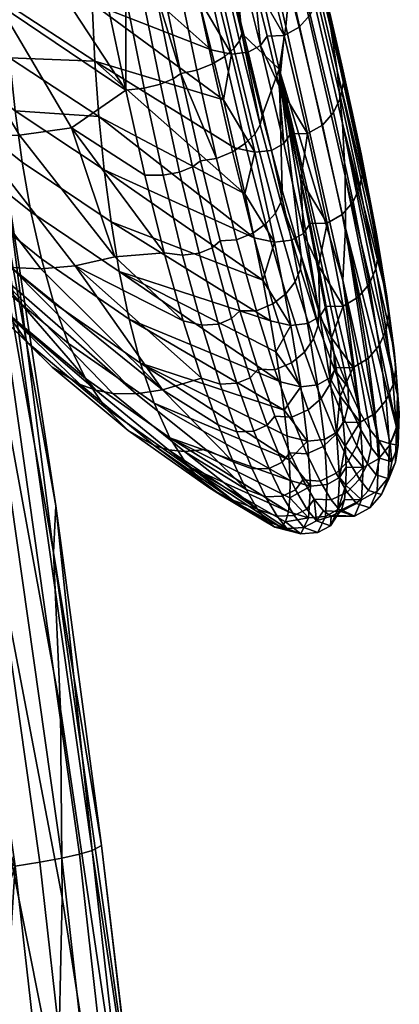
# Model space of a CAD drawing. Header units: millimetres. Extents: x -341 to 341, y -301 to 443.
# Tile 214 of 256: x 312 to 334, y 107 to 164. Entities that reach past the tile are written whole.
import ezdxf

# ---------------------------------------------------------------- set-up
doc = ezdxf.new("R2010")
doc.units = ezdxf.units.MM
for name, color, linetype in [('RIM operadlo zada', 7, 'Continuous'), ('RIM operadlo zada3', 7, 'Continuous'), ('RIM operadlo3', 7, 'Continuous')]:
    doc.layers.add(name, color=color, linetype=linetype)

msp = doc.modelspace()

# ---------------------------------------------------------------- meshes
at = {"layer": 'RIM operadlo zada'}
mesh = msp.add_polyface(dxfattribs=at)
corners = [(265.018, 130.778, 307.729), (261.964, 113.697, 274.496), (257.541, 119.918, 272.654), (260.598, 137.16, 306.09), (263.363, 153.819, 339.873), (255.85, 143.323, 304.511), (258.618, 160.135, 338.493), (267.773, 147.282, 341.305), (271.866, 140.556, 342.782), (269.126, 124.206, 309.419), (279.186, 126.648, 345.848), (276.486, 110.606, 312.925), (270.235, 163.194, 375.193), (265.841, 169.877, 373.971), (274.309, 156.321, 376.453), (281.575, 142.123, 379.071), (287.837, 127.476, 381.788), (285.508, 112.29, 349.027), (283.66, 157.013, 412.563), (276.455, 171.486, 410.4), (289.853, 142.096, 414.81), (295.219, 126.87, 417.119), (293.275, 112.516, 384.577), (291.559, 156.146, 448.086), (285.444, 171.317, 446.317), (296.843, 140.672, 449.907), (301.459, 124.985, 451.766), (299.918, 111.427, 419.473), (298.152, 153.923, 482.939), (292.956, 169.627, 481.614), (302.68, 138.011, 484.294), (303.573, 150.498, 517.046), (299.144, 166.617, 516.202), (307.468, 134.236, 517.907), (306.668, 121.949, 485.674), (307.928, 145.996, 550.34), (304.136, 162.44, 550.004), (314.18, 123.756, 582.581), (314.285, 112.831, 551.042), (308.037, 157.227, 582.96), (313.771, 132.858, 610.144), (307.83, 166.561, 611.478), (316.558, 115.838, 635.86), (313.904, 135.554, 637.272), (310.888, 155.252, 638.671), (309.695, 154.715, 643.141), (315.287, 115.342, 640.243), (316.02, 115.544, 638.809), (310.41, 154.945, 641.672), (308.672, 154.447, 644.453), (314.257, 115.114, 641.521), (307.395, 154.157, 645.516), (312.984, 114.873, 642.556), (305.956, 153.865, 646.269), (311.557, 114.636, 643.29), (305.656, 136.075, 645.495), (306.965, 126.76, 644.784), (304.266, 145.378, 646.206), (302.782, 154.665, 646.915), (303.501, 138.508, 645.231), (306.494, 116.766, 643.572), (306.979, 116.951, 643.836), (303.98, 138.722, 645.497), (300.127, 159.708, 646.85), (300.597, 159.948, 647.118), (303.569, 135.152, 644.625), (304.865, 125.891, 643.918), (302.193, 144.402, 645.331), (300.727, 153.638, 646.036), (299.156, 162.856, 646.74)]
mesh.append_faces([[corners[k] for k in face] for face in [(0, 1, 2, 3), (4, 3, 5, 6), (7, 0, 3, 4), (8, 9, 0, 7), (10, 11, 9, 8), (12, 7, 4, 13), (14, 8, 7, 12), (15, 10, 8, 14), (16, 17, 10, 15), (18, 15, 14, 19), (20, 16, 15, 18), (21, 22, 16, 20), (23, 20, 18, 24), (25, 21, 20, 23), (26, 27, 21, 25), (28, 25, 23, 29), (30, 26, 25, 28), (31, 30, 28, 32), (33, 34, 30, 31), (35, 33, 31, 36), (37, 38, 35, 39), (40, 37, 39, 41), (42, 40, 43, 43), (43, 40, 44, 44), (44, 40, 41, 41), (45, 46, 47, 48), (49, 50, 46, 45), (51, 52, 50, 49), (53, 54, 52, 51), (48, 43, 44, 44), (47, 42, 43, 43), (48, 47, 43, 43), (54, 53, 55, 56), (53, 57, 55, 55), (53, 58, 57, 57), (59, 60, 61, 62), (63, 59, 62, 64), (62, 56, 55, 55), (55, 57, 62, 62), (61, 56, 62, 62), (60, 59, 65, 66), (65, 59, 67, 67), (64, 62, 57, 58), (68, 67, 63, 63), (63, 67, 59, 59), (63, 69, 68, 68)]])
mesh = msp.add_polyface(dxfattribs=at)
corners = [(295.854, 82.716, 355.608), (293.318, 67.579, 324.073), (288.417, 82.177, 320.283), (291.012, 97.614, 352.289), (298.051, 97.337, 387.418), (293.275, 112.516, 384.577), (302.285, 81.997, 390.299), (300.156, 67.656, 358.972), (299.918, 111.427, 419.473), (295.219, 126.87, 417.119), (304.077, 95.828, 421.862), (305.537, 109.145, 453.654), (301.459, 124.985, 451.766), (312.447, 77.149, 457.497), (311.149, 64.306, 426.716), (306.668, 121.949, 485.674), (302.68, 138.011, 484.294), (313.406, 89.522, 488.487), (314.021, 101.417, 519.673), (307.468, 134.236, 517.907), (319.379, 68.342, 521.484), (318.939, 56.824, 491.356), (314.285, 112.831, 551.042), (307.928, 145.996, 550.34), (319.455, 79.424, 551.775), (319.148, 90.063, 582.219), (314.18, 123.756, 582.581), (318.548, 98.954, 608.816), (313.771, 132.858, 610.144), (316.558, 115.838, 635.86), (321.062, 76.273, 633.004), (318.93, 96.06, 634.436), (322.515, 64.928, 607.496), (315.287, 115.342, 640.243), (319.73, 75.808, 637.314), (320.475, 75.992, 635.909), (316.02, 115.544, 638.809), (314.257, 115.114, 641.521), (318.697, 75.607, 638.564), (312.984, 114.873, 642.556), (317.43, 75.4, 639.575), (311.557, 114.636, 643.29), (316.014, 75.2, 640.293), (311.555, 89.426, 641.934), (312.562, 80.076, 641.22), (310.495, 98.771, 642.648), (308.203, 117.438, 644.073), (309.379, 108.108, 643.36), (306.965, 126.76, 644.784), (309.027, 95.938, 641.982), (311.338, 74.598, 640.352), (311.834, 74.727, 640.612), (309.52, 96.095, 642.243), (306.494, 116.766, 643.572), (306.979, 116.951, 643.836), (307.258, 107.344, 642.502), (308.363, 98.06, 641.794), (309.412, 88.769, 641.084), (310.412, 79.472, 640.375), (306.092, 116.621, 643.21), (304.865, 125.891, 643.918)]
mesh.append_faces([[corners[k] for k in face] for face in [(0, 1, 2, 3), (4, 0, 3, 5), (6, 7, 0, 4), (8, 4, 5, 9), (10, 6, 4, 8), (11, 10, 8, 12), (13, 14, 10, 11), (15, 11, 12, 16), (17, 13, 11, 15), (18, 17, 15, 19), (20, 21, 17, 18), (22, 18, 19, 23), (24, 20, 18, 22), (25, 24, 22, 26), (27, 25, 26, 28), (27, 28, 29, 29), (30, 27, 31, 31), (27, 29, 31, 31), (30, 32, 27, 27), (33, 34, 35, 36), (37, 38, 34, 33), (39, 40, 38, 37), (41, 42, 40, 39), (35, 30, 31, 31), (36, 31, 29, 29), (35, 31, 36, 36), (43, 44, 42, 42), (42, 45, 43, 43), (45, 42, 41, 41), (46, 47, 41, 41), (45, 41, 47, 47), (41, 48, 46, 46), (49, 50, 51, 52), (53, 49, 52, 54), (52, 43, 45, 45), (54, 47, 46, 46), (52, 45, 47, 47), (51, 44, 43, 43), (54, 52, 47, 47), (51, 43, 52, 52), (48, 54, 46, 46), (49, 53, 55, 56), (50, 49, 57, 58), (49, 56, 57, 57), (53, 59, 55, 55), (60, 59, 53, 53)]])
at = {"layer": 'RIM operadlo zada3'}
mesh = msp.add_polyface(dxfattribs=at)
corners = [(327.501, 170.931, 1075.724), (327.29, 173.508, 1061.23), (324.3, 186.245, 1060.231), (324.406, 184.154, 1075.044), (327.569, 168.387, 1090.213), (324.375, 182.108, 1089.852), (327.49, 165.873, 1104.697), (324.203, 180.101, 1104.655), (327.26, 163.384, 1119.174), (323.885, 178.127, 1119.452), (326.868, 160.912, 1133.645), (323.413, 176.179, 1134.244), (329.164, 167.022, 1033.861), (329.198, 166.738, 1021.753), (325.804, 181.457, 1017.713), (326.443, 178.772, 1032.226), (329.772, 163.909, 1048.047), (326.937, 176.122, 1046.731), (330.234, 160.819, 1062.227), (327.664, 172.924, 1010.283), (325.016, 184.173, 1003.194), (325.931, 179.729, 999.306), (323.525, 167.938, 1156.751), (324.699, 162.972, 1155.56), (321.215, 178.08, 1157.954), (320.058, 183.172, 1158.386), (319.592, 177.111, 1161.448), (318.434, 182.358, 1161.91), (317.593, 182.1, 1162.278), (318.749, 176.817, 1161.802), (320.254, 177.394, 1160.789), (319.093, 182.603, 1161.24), (320.749, 177.657, 1159.943), (319.587, 182.826, 1160.385), (321.067, 177.884, 1159.004), (319.905, 183.014, 1159.44), (321.859, 166.484, 1160.042), (320.986, 166.13, 1160.327), (322.552, 166.866, 1159.447), (323.069, 167.25, 1158.659), (323.393, 167.605, 1157.766), (326.47, 169.617, 1008.549), (328.037, 163.342, 1020.178), (327.158, 162.856, 1020.04), (325.591, 169.138, 1008.401), (327.116, 170.319, 1008.86), (328.679, 164.061, 1020.463), (327.539, 171.145, 1009.275), (329.095, 164.908, 1020.841), (327.724, 172.008, 1009.746), (329.271, 165.795, 1021.267), (324.696, 176.567, 997.34), (323.815, 176.107, 997.165), (325.347, 177.241, 997.696), (325.778, 178.03, 998.167), (325.975, 178.855, 998.7), (322.847, 183.824, 987.311), (321.968, 183.38, 987.109), (317.838, 176.576, 1161.629), (316.679, 181.878, 1162.12), (318.966, 171.245, 1161.039), (320.069, 165.903, 1160.095), (325.422, 165.887, 1014.291), (324.614, 169.104, 1008.523), (323.752, 172.494, 1002.851), (322.84, 176.071, 997.293), (321.938, 179.61, 992.199)]
mesh.append_faces([[corners[k] for k in face] for face in [(0, 1, 2, 3), (4, 0, 3, 5), (6, 4, 5, 7), (8, 6, 7, 9), (10, 8, 9, 11), (12, 13, 14, 15), (16, 12, 15, 17), (18, 16, 17, 1), (13, 19, 14, 14), (20, 14, 19, 19), (19, 21, 20, 20), (22, 23, 11, 11), (22, 11, 24, 24), (25, 24, 11, 11), (26, 27, 28, 29), (30, 31, 27, 26), (32, 33, 31, 30), (34, 35, 33, 32), (36, 26, 29, 37), (38, 30, 26, 36), (39, 32, 30, 38), (40, 34, 32, 39), (41, 42, 43, 44), (45, 46, 42, 41), (47, 48, 46, 45), (49, 50, 48, 47), (51, 41, 44, 52), (53, 45, 41, 51), (54, 47, 45, 53), (55, 49, 47, 54), (56, 51, 52, 57), (58, 29, 28, 59), (37, 60, 61, 61), (29, 58, 60, 60), (37, 29, 60, 60), (24, 34, 40, 22), (44, 62, 63, 63), (52, 64, 65, 65), (44, 63, 64, 64), (52, 65, 66, 66), (64, 52, 44, 44), (57, 52, 66, 66), (49, 55, 21, 19), (50, 49, 19, 13)]])
mesh = msp.add_polyface(dxfattribs=at)
corners = [(330.548, 157.752, 1076.402), (330.234, 160.819, 1062.227), (327.29, 173.508, 1061.23), (327.501, 170.931, 1075.724), (330.713, 154.706, 1090.573), (327.569, 168.387, 1090.213), (330.725, 151.678, 1104.738), (327.49, 165.873, 1104.697), (330.58, 148.664, 1118.896), (327.26, 163.384, 1119.174), (326.868, 160.912, 1133.645), (330.518, 161.132, 1033.543), (329.198, 166.738, 1021.753), (329.164, 167.022, 1033.861), (332.548, 151.244, 1057.762), (329.772, 163.909, 1048.047), (331.1, 158.512, 1039.532), (331.632, 155.996, 1045.569), (325.88, 158.216, 1153.727), (324.699, 162.972, 1155.56), (327.042, 153.861, 1151.072), (328.149, 150.064, 1147.636), (323.413, 176.179, 1134.244), (322.997, 161.21, 1158.654), (321.859, 166.484, 1160.042), (320.986, 166.13, 1160.327), (322.098, 160.837, 1158.886), (323.715, 161.646, 1158.115), (322.552, 166.866, 1159.447), (324.251, 162.104, 1157.38), (323.069, 167.25, 1158.659), (324.579, 162.543, 1156.534), (323.393, 167.605, 1157.766), (324.163, 156.1, 1156.551), (323.239, 155.719, 1156.73), (324.905, 156.59, 1156.078), (325.453, 157.131, 1155.414), (325.78, 157.67, 1154.636), (330.434, 159.26, 1032.719), (331.564, 154.09, 1044.825), (331.161, 153.21, 1044.514), (330.025, 158.395, 1032.377), (330.601, 160.167, 1033.105), (331.724, 155.013, 1045.174), (328.037, 163.342, 1020.178), (329.388, 157.662, 1032.118), (328.511, 157.167, 1031.99), (327.158, 162.856, 1020.04), (328.679, 164.061, 1020.463), (329.095, 164.908, 1020.841), (329.271, 165.795, 1021.267), (320.069, 165.903, 1160.095), (321.173, 160.648, 1158.619), (322.302, 155.592, 1156.444), (323.525, 167.938, 1156.751), (328.125, 154.486, 1038.141), (327.529, 157.142, 1032.083), (326.88, 159.917, 1026.08), (326.178, 162.828, 1020.146), (325.422, 165.887, 1014.291), (325.591, 169.138, 1008.401)]
mesh.append_faces([[corners[k] for k in face] for face in [(0, 1, 2, 3), (4, 0, 3, 5), (6, 4, 5, 7), (8, 6, 7, 9), (10, 8, 9, 9), (11, 12, 13, 13), (14, 15, 1, 1), (15, 16, 13, 13), (13, 16, 11, 11), (15, 14, 17, 17), (17, 16, 15, 15), (18, 10, 19, 19), (10, 18, 20, 20), (20, 21, 10, 10), (22, 19, 10, 10), (23, 24, 25, 26), (27, 28, 24, 23), (29, 30, 28, 27), (31, 32, 30, 29), (33, 23, 26, 34), (35, 27, 23, 33), (36, 29, 27, 35), (37, 31, 29, 36), (38, 39, 40, 41), (42, 43, 39, 38), (44, 45, 46, 47), (48, 41, 45, 44), (49, 38, 41, 48), (50, 42, 38, 49), (25, 51, 52, 26), (52, 34, 26, 26), (53, 34, 52, 52), (31, 19, 54, 32), (19, 31, 37, 37), (18, 19, 37, 37), (46, 55, 56, 56), (47, 57, 58, 58), (46, 56, 57, 57), (47, 58, 59, 59), (46, 57, 47, 47), (60, 47, 59, 59), (43, 42, 11, 16), (16, 17, 43, 43), (12, 11, 50, 50), (42, 50, 11, 11)]])
mesh = msp.add_polyface(dxfattribs=at)
corners = [(333.13, 147.726, 1067.579), (332.548, 151.244, 1057.762), (330.234, 160.819, 1062.227), (330.713, 154.706, 1090.573), (330.725, 151.678, 1104.738), (333.692, 140.126, 1097.922), (333.747, 141.987, 1087.641), (330.548, 157.752, 1076.402), (332.632, 139.372, 1119.03), (330.58, 148.664, 1118.896), (333.545, 144.581, 1077.532), (329.164, 146.915, 1143.585), (330.072, 144.391, 1139.098), (326.868, 160.912, 1133.645), (330.871, 142.435, 1134.299), (328.149, 150.064, 1147.636), (331.561, 140.991, 1129.311), (325.347, 151.388, 1153.58), (324.163, 156.1, 1156.551), (323.239, 155.719, 1156.73), (324.404, 151.005, 1153.719), (326.102, 151.93, 1153.172), (324.905, 156.59, 1156.078), (326.653, 152.552, 1152.586), (325.453, 157.131, 1155.414), (326.969, 153.192, 1151.892), (325.78, 157.67, 1154.636), (326.503, 147.275, 1149.81), (325.55, 146.886, 1149.923), (327.26, 147.862, 1149.462), (327.805, 148.557, 1148.956), (328.105, 149.287, 1148.352), (328.868, 145.243, 1144.702), (328.337, 144.485, 1145.128), (329.148, 146.049, 1144.192), (332.491, 149.31, 1057.093), (333.078, 145.769, 1066.982), (332.679, 144.867, 1066.733), (332.092, 148.418, 1056.814), (332.646, 150.247, 1057.407), (333.231, 146.716, 1067.263), (330.528, 152.465, 1044.279), (331.462, 147.662, 1056.602), (330.588, 147.153, 1056.497), (329.654, 151.962, 1044.162), (331.161, 153.21, 1044.514), (331.564, 154.09, 1044.825), (331.724, 155.013, 1045.174), (329.388, 157.662, 1032.118), (328.511, 157.167, 1031.99), (330.025, 158.395, 1032.377), (324.582, 146.884, 1149.674), (323.451, 150.947, 1153.44), (322.302, 155.592, 1156.444), (327.042, 153.861, 1151.072), (325.88, 158.216, 1153.727), (329.915, 145.315, 1061.526), (329.604, 147.129, 1056.575), (329.163, 149.487, 1050.393), (328.67, 151.937, 1044.246), (328.125, 154.486, 1038.141), (331.632, 155.996, 1045.569)]
mesh.append_faces([[corners[k] for k in face] for face in [(0, 1, 2, 2), (3, 4, 5, 5), (6, 7, 3, 3), (8, 4, 9, 9), (10, 7, 6, 6), (0, 7, 10, 10), (11, 12, 13, 13), (14, 13, 12, 12), (15, 11, 13, 13), (9, 13, 16, 16), (2, 7, 0, 0), (17, 18, 19, 20), (21, 22, 18, 17), (23, 24, 22, 21), (25, 26, 24, 23), (27, 17, 20, 28), (29, 21, 17, 27), (30, 23, 21, 29), (31, 25, 23, 30), (32, 30, 29, 33), (34, 31, 30, 32), (35, 36, 37, 38), (39, 40, 36, 35), (41, 42, 43, 44), (45, 38, 42, 41), (46, 35, 38, 45), (47, 39, 35, 46), (48, 41, 44, 49), (50, 45, 41, 48), (51, 28, 20, 52), (52, 20, 19, 53), (25, 54, 55, 26), (15, 31, 34, 34), (15, 25, 31, 31), (25, 15, 54, 54), (34, 11, 15, 15), (43, 56, 57, 57), (44, 58, 59, 59), (43, 57, 58, 58), (44, 59, 60, 60), (44, 43, 58, 58), (60, 49, 44, 44), (39, 47, 61, 1), (40, 39, 1, 1), (1, 0, 40, 40)]])
mesh = msp.add_polyface(dxfattribs=at)
corners = [(332.632, 139.372, 1119.03), (333.327, 139.166, 1108.584), (330.725, 151.678, 1104.738), (331.561, 140.991, 1129.311), (332.145, 139.988, 1124.208), (330.58, 148.664, 1118.896), (333.692, 140.126, 1097.922), (333.747, 141.987, 1087.641), (330.713, 154.706, 1090.573), (326.868, 160.912, 1133.645), (330.871, 142.435, 1134.299), (327.586, 143.856, 1145.421), (326.503, 147.275, 1149.81), (325.55, 146.886, 1149.923), (326.629, 143.457, 1145.516), (328.337, 144.485, 1145.128), (327.26, 147.862, 1149.462), (328.565, 141.122, 1140.606), (327.612, 140.707, 1140.685), (329.306, 141.787, 1140.366), (329.821, 142.595, 1140.017), (328.868, 145.243, 1144.702), (330.081, 143.458, 1139.598), (329.148, 146.049, 1144.192), (329.436, 139.007, 1135.492), (328.489, 138.576, 1135.552), (330.163, 139.702, 1135.303), (330.66, 140.549, 1135.027), (330.901, 141.455, 1134.696), (331.608, 139.977, 1129.611), (331.384, 139.04, 1129.859), (333.092, 141.688, 1076.819), (333.284, 139.065, 1087.086), (332.641, 138.296, 1086.952), (332.456, 140.922, 1076.655), (333.493, 142.598, 1077.031), (333.691, 139.982, 1087.254), (333.648, 143.557, 1077.267), (333.85, 140.95, 1087.438), (332.048, 144.105, 1066.542), (331.576, 140.412, 1076.572), (331.173, 143.594, 1066.448), (332.679, 144.867, 1066.733), (333.078, 145.769, 1066.982), (333.231, 146.716, 1067.263), (331.462, 147.662, 1056.602), (330.588, 147.153, 1056.497), (332.092, 148.418, 1056.814), (326.625, 140.763, 1140.517), (325.65, 143.492, 1145.308), (324.582, 146.884, 1149.674), (330.072, 144.391, 1139.098), (329.164, 146.915, 1143.585), (332.207, 138.952, 1124.418), (333.791, 139.078, 1097.793), (330.706, 139.017, 1081.745), (330.587, 140.402, 1076.627), (330.412, 141.929, 1071.551), (330.186, 143.575, 1066.518), (329.915, 145.315, 1061.526), (333.545, 144.581, 1077.532), (333.13, 147.726, 1067.579)]
mesh.append_faces([[corners[k] for k in face] for face in [(0, 1, 2, 2), (3, 4, 5, 5), (0, 5, 4, 4), (6, 2, 1, 1), (7, 8, 6, 6), (9, 10, 3, 3), (11, 12, 13, 14), (15, 16, 12, 11), (17, 11, 14, 18), (19, 15, 11, 17), (20, 21, 15, 19), (22, 23, 21, 20), (24, 17, 18, 25), (26, 19, 17, 24), (27, 20, 19, 26), (28, 22, 20, 27), (29, 28, 27, 30), (31, 32, 33, 34), (35, 36, 32, 31), (37, 38, 36, 35), (39, 34, 40, 41), (42, 31, 34, 39), (43, 35, 31, 42), (44, 37, 35, 43), (45, 39, 41, 46), (47, 42, 39, 45), (48, 18, 14, 49), (49, 14, 13, 50), (10, 22, 28, 28), (22, 51, 52, 23), (29, 3, 10, 28), (53, 4, 3, 29), (51, 22, 10, 10), (54, 7, 6, 6), (38, 7, 54, 54), (40, 55, 56, 56), (41, 57, 58, 58), (40, 56, 57, 57), (41, 58, 59, 59), (41, 40, 57, 57), (41, 59, 46, 46), (37, 7, 38, 38), (37, 60, 7, 7), (44, 60, 37, 37), (44, 61, 60, 60)]])
mesh = msp.add_polyface(dxfattribs=at)
corners = [(330.19, 137.446, 1130.201), (329.436, 139.007, 1135.492), (328.489, 138.576, 1135.552), (329.251, 136.998, 1130.241), (330.903, 138.165, 1130.063), (330.163, 139.702, 1135.303), (331.384, 139.04, 1129.859), (330.66, 140.549, 1135.027), (330.831, 136.361, 1124.813), (329.901, 135.9, 1124.83), (331.532, 137.099, 1124.726), (331.998, 137.995, 1124.589), (332.207, 138.952, 1124.418), (331.608, 139.977, 1129.611), (331.369, 135.693, 1119.359), (330.447, 135.22, 1119.35), (332.057, 136.444, 1119.322), (332.51, 137.353, 1119.251), (332.706, 138.323, 1119.155), (332.145, 135.448, 1108.393), (331.24, 134.959, 1108.329), (332.812, 136.211, 1108.454), (333.242, 137.132, 1108.509), (333.418, 138.111, 1108.552), (332.557, 136.413, 1097.443), (331.662, 135.915, 1097.37), (333.209, 137.181, 1097.547), (333.626, 138.102, 1097.668), (333.791, 139.078, 1097.793), (332.641, 138.296, 1086.952), (331.754, 137.791, 1086.877), (333.284, 139.065, 1087.086), (333.691, 139.982, 1087.254), (333.85, 140.95, 1087.438), (332.456, 140.922, 1076.655), (331.576, 140.412, 1076.572), (328.257, 137.058, 1130.137), (327.496, 138.637, 1135.42), (328.906, 135.955, 1124.747), (327.612, 140.707, 1140.685), (326.625, 140.763, 1140.517), (329.897, 134.961, 1113.78), (330.246, 134.994, 1108.277), (329.452, 135.269, 1119.282), (330.501, 135.327, 1102.8), (330.752, 136.759, 1092.113), (330.669, 135.933, 1097.363), (330.763, 137.795, 1086.907), (330.706, 139.017, 1081.745), (332.632, 139.372, 1119.03), (332.145, 139.988, 1124.208), (333.327, 139.166, 1108.584), (333.692, 140.126, 1097.922)]
mesh.append_faces([[corners[k] for k in face] for face in [(0, 1, 2, 3), (4, 5, 1, 0), (6, 7, 5, 4), (8, 0, 3, 9), (10, 4, 0, 8), (11, 6, 4, 10), (12, 13, 6, 11), (14, 8, 9, 15), (16, 10, 8, 14), (17, 11, 10, 16), (18, 12, 11, 17), (19, 14, 15, 20), (21, 16, 14, 19), (22, 17, 16, 21), (23, 18, 17, 22), (24, 19, 20, 25), (26, 21, 19, 24), (27, 22, 21, 26), (28, 23, 22, 27), (29, 24, 25, 30), (31, 26, 24, 29), (32, 27, 26, 31), (33, 28, 27, 32), (34, 29, 30, 35), (36, 3, 2, 37), (38, 9, 3, 36), (37, 2, 39, 40), (41, 42, 20, 20), (15, 43, 41, 41), (44, 20, 42, 42), (45, 25, 46, 46), (46, 25, 44, 44), (47, 30, 45, 45), (43, 15, 9, 38), (44, 25, 20, 20), (45, 30, 25, 25), (20, 15, 41, 41), (30, 47, 48, 48), (18, 49, 50, 12), (18, 23, 49, 49), (23, 28, 51, 51), (23, 51, 49, 49), (28, 52, 51, 51), (48, 35, 30, 30)]])
at = {"layer": 'RIM operadlo3'}
mesh = msp.add_polyface(dxfattribs=at)
corners = [(307.217, 172.204, 1155.587), (311.594, 172.035, 1159.182), (309.574, 178.648, 1159.737), (314.585, 172.135, 1161.016), (312.703, 178.794, 1161.563), (313, 168.255, 1158.848), (310.584, 164.664, 1154.898), (314.49, 165.006, 1158.551), (315.953, 168.244, 1015.068), (310.846, 171.555, 1015.143), (310.945, 175.242, 1007.291), (315.995, 171.975, 1007.288), (311.19, 179.158, 999.525), (316.161, 175.941, 999.605), (316.168, 161.36, 1030.839), (310.998, 164.743, 1031.032), (310.867, 168.065, 1023.063), (316.014, 164.715, 1022.925), (319.592, 175.294, 997.271), (316.473, 180.176, 992.052), (321.371, 168.304, 1008.535), (322.936, 162.03, 1020.141), (320.507, 171.704, 1002.849), (322.18, 165.085, 1014.298), (318.688, 178.841, 992.161), (316.871, 164.88, 1160.072), (317.967, 159.684, 1158.446), (315.772, 170.212, 1161.15), (314.637, 175.608, 1161.828), (313.461, 181.007, 1162.371), (316.889, 170.486, 1161.627), (317.97, 165.097, 1160.607), (318.911, 165.358, 1160.75), (316.712, 176.15, 1162.348), (315.768, 175.886, 1162.262), (319.632, 165.637, 1160.561), (317.418, 176.385, 1162.124), (320.722, 160.336, 1159.054), (319.986, 160.042, 1159.216), (321.174, 160.648, 1158.619), (323.512, 168.196, 1008.159), (325.08, 161.899, 1019.81), (324.104, 161.783, 1019.871), (322.537, 168.076, 1008.232), (324.227, 168.57, 1008.271), (325.795, 162.28, 1019.916), (321.73, 175.201, 996.875), (320.755, 175.083, 996.947), (322.448, 175.56, 997.006), (320.069, 165.903, 1160.095), (318.966, 171.245, 1161.039), (317.838, 176.576, 1161.629), (323.752, 172.494, 1002.851), (324.613, 169.104, 1008.523), (325.422, 165.887, 1014.291), (326.178, 162.828, 1020.146), (321.938, 179.61, 992.199), (322.84, 176.071, 997.293)]
mesh.append_faces([[corners[k] for k in face] for face in [(0, 1, 2, 2), (3, 4, 2, 1), (5, 1, 0, 0), (6, 7, 5, 5), (0, 6, 5, 5), (8, 9, 10, 11), (11, 10, 12, 13), (14, 15, 16, 17), (17, 16, 9, 8), (18, 13, 19, 19), (20, 8, 11, 11), (21, 17, 8, 8), (11, 13, 22, 22), (13, 18, 22, 22), (20, 23, 8, 8), (20, 11, 22, 22), (8, 23, 21, 21), (19, 24, 18, 18), (25, 5, 7, 7), (26, 25, 7, 7), (3, 1, 5, 5), (6, 26, 7, 7), (5, 25, 27, 27), (28, 4, 3, 3), (29, 4, 28, 28), (28, 3, 27, 27), (27, 3, 5, 5), (30, 31, 32, 32), (33, 34, 30, 30), (32, 33, 30, 30), (35, 36, 33, 32), (37, 35, 32, 38), (37, 39, 35, 35), (40, 41, 42, 43), (44, 45, 41, 40), (46, 40, 43, 47), (48, 44, 40, 46), (28, 27, 30, 34), (27, 25, 31, 30), (29, 28, 34, 34), (26, 31, 25, 25), (49, 35, 39, 39), (35, 50, 36, 36), (36, 50, 51, 51), (49, 50, 35, 35), (43, 23, 20, 20), (43, 20, 22, 22), (42, 21, 23, 23), (47, 18, 24, 24), (47, 22, 18, 18), (23, 43, 42, 42), (47, 43, 22, 22), (48, 52, 44, 44), (45, 44, 53, 54), (45, 54, 55, 55), (44, 52, 53, 53), (48, 56, 57, 57), (57, 52, 48, 48)]])
mesh = msp.add_polyface(dxfattribs=at)
corners = [(305.03, 157.628, 1135.544), (299.625, 166.437, 1136.25), (297.737, 167.373, 1131.148), (303.32, 158.249, 1130.464), (306.975, 157.196, 1140.531), (301.785, 165.653, 1141.247), (309.211, 156.99, 1145.373), (304.282, 165.058, 1146.087), (311.807, 157.069, 1149.98), (307.191, 164.707, 1150.678), (314.824, 157.498, 1154.236), (310.584, 164.664, 1154.898), (295.774, 167.478, 1072.13), (299.618, 162.594, 1071.998), (300.512, 160.028, 1080.215), (293.217, 169.963, 1080.531), (301.562, 157.64, 1088.452), (294.346, 167.495, 1088.867), (302.781, 155.466, 1096.71), (295.664, 165.192, 1097.211), (304.186, 153.545, 1104.986), (297.189, 163.082, 1105.558), (305.791, 151.912, 1113.271), (298.941, 161.193, 1113.9), (307.625, 150.611, 1121.546), (300.954, 159.56, 1122.219), (309.768, 149.716, 1129.762), (311.307, 149.401, 1134.834), (313.047, 149.313, 1139.821), (315.038, 149.494, 1144.673), (317.339, 150.005, 1149.304), (307.615, 156.5, 1063.434), (303.08, 160.728, 1063.651), (302.501, 163.558, 1055.515), (307.074, 159.354, 1055.342), (303.785, 158.013, 1071.803), (298.869, 165.3, 1063.797), (308.271, 153.77, 1071.544), (304.627, 155.453, 1079.976), (309.055, 151.208, 1079.68), (305.615, 153.09, 1088.176), (306.766, 150.967, 1096.403), (316.168, 161.36, 1030.839), (316.405, 158.15, 1038.793), (311.227, 161.562, 1039.034), (310.998, 164.743, 1031.032), (316.722, 155.056, 1046.772), (311.547, 158.492, 1047.057), (306.642, 162.307, 1047.262), (306.31, 165.345, 1039.193), (311.956, 155.511, 1055.094), (317.115, 152.052, 1054.77), (312.461, 152.633, 1063.146), (313.071, 149.886, 1071.22), (324.885, 153.674, 1038.126), (325.432, 151.119, 1044.235), (325.926, 148.663, 1050.387), (316.014, 164.715, 1022.925), (323.638, 159.115, 1026.069), (324.287, 156.335, 1032.068), (322.936, 162.03, 1020.141), (319.076, 154.754, 1156.157), (317.967, 159.684, 1158.446), (320.2, 150.253, 1153.113), (319.986, 160.042, 1159.216), (318.911, 165.358, 1160.75), (317.97, 165.097, 1160.607), (319.043, 159.811, 1159.037), (321.089, 154.927, 1156.972), (320.14, 154.748, 1156.77), (321.838, 155.23, 1156.839), (320.722, 160.336, 1159.054), (322.302, 155.592, 1156.444), (321.174, 160.648, 1158.619), (322.221, 150.227, 1153.899), (321.263, 150.105, 1153.698), (322.981, 150.535, 1153.789), (323.451, 150.947, 1153.44)]
mesh.append_faces([[corners[k] for k in face] for face in [(0, 1, 2, 3), (4, 5, 1, 0), (6, 7, 5, 4), (8, 9, 7, 6), (10, 11, 9, 8), (12, 13, 14, 14), (15, 14, 16, 16), (17, 16, 18, 18), (19, 17, 18, 18), (19, 18, 20, 20), (21, 19, 20, 20), (21, 20, 22, 22), (23, 21, 22, 22), (23, 22, 24, 24), (25, 23, 24, 24), (26, 3, 25, 24), (27, 0, 3, 26), (28, 4, 0, 27), (29, 6, 4, 28), (30, 8, 6, 29), (31, 32, 33, 34), (35, 13, 36, 32), (37, 35, 32, 31), (38, 14, 13, 35), (39, 38, 35, 37), (40, 16, 14, 38), (41, 18, 16, 40), (42, 43, 44, 44), (44, 45, 42, 42), (43, 46, 47, 47), (47, 48, 49, 44), (47, 44, 43, 43), (50, 34, 48, 47), (51, 50, 47, 46), (52, 31, 34, 50), (53, 37, 31, 52), (54, 43, 42, 42), (55, 46, 43, 43), (56, 51, 46, 46), (42, 57, 58, 58), (58, 59, 42, 42), (59, 54, 42, 42), (43, 54, 55, 55), (58, 57, 60, 60), (30, 10, 8, 8), (61, 62, 10, 10), (10, 63, 61, 61), (11, 10, 62, 62), (64, 65, 66, 67), (68, 64, 67, 69), (70, 71, 64, 68), (72, 73, 71, 70), (74, 68, 69, 75), (76, 70, 68, 74), (77, 72, 70, 76), (62, 67, 66, 66), (69, 61, 63, 75), (61, 69, 67, 62)]])
mesh = msp.add_polyface(dxfattribs=at)
corners = [(325.926, 148.663, 1050.387), (316.722, 155.056, 1046.772), (325.432, 151.119, 1044.235), (327.17, 141.118, 1071.547), (318.159, 146.398, 1070.832), (326.947, 142.753, 1066.517), (327.457, 138.235, 1081.719), (318.829, 143.83, 1078.913), (327.342, 139.604, 1076.615), (326.366, 146.301, 1056.572), (317.115, 152.052, 1054.77), (324.114, 146.427, 1149.976), (322.981, 150.535, 1153.789), (322.221, 150.227, 1153.899), (323.348, 146.111, 1150.069), (324.582, 146.884, 1149.674), (323.451, 150.947, 1153.44), (324.422, 142.67, 1145.643), (322.379, 146.036, 1149.89), (323.445, 142.623, 1145.495), (325.189, 142.997, 1145.563), (325.65, 143.492, 1145.308), (325.408, 139.896, 1140.792), (324.426, 139.862, 1140.674), (326.173, 140.236, 1140.726), (326.625, 140.762, 1140.517), (327.056, 138.087, 1135.584), (326.296, 137.733, 1135.635), (327.496, 138.637, 1135.42), (329.103, 142.588, 1066.29), (329.499, 139.41, 1076.43), (328.519, 139.304, 1076.46), (328.124, 142.473, 1066.331), (329.813, 142.99, 1066.364), (330.212, 139.813, 1076.495), (328.521, 146.151, 1056.322), (327.543, 146.033, 1056.367), (329.23, 146.551, 1056.403), (327.584, 150.973, 1043.966), (326.606, 150.856, 1044.014), (328.295, 151.368, 1044.056), (326.438, 156.193, 1031.775), (325.46, 156.078, 1031.827), (327.149, 156.582, 1031.873), (325.08, 161.899, 1019.81), (324.104, 161.783, 1019.871), (325.795, 162.28, 1019.916), (323.324, 140.252, 1140.328), (322.358, 142.966, 1145.065), (324.195, 138.112, 1135.274), (325.311, 137.7, 1135.543), (326.677, 144.488, 1061.525), (324.885, 153.674, 1038.126), (324.287, 156.335, 1032.068), (323.638, 159.115, 1026.069), (322.936, 162.03, 1020.141), (330.706, 139.017, 1081.745), (330.383, 137.201, 1086.8), (330.588, 140.402, 1076.627), (330.412, 141.929, 1071.551), (329.163, 149.487, 1050.393), (329.915, 145.315, 1061.526), (327.528, 157.142, 1032.083), (328.125, 154.486, 1038.141), (330.187, 143.574, 1066.518), (329.604, 147.129, 1056.575), (328.67, 151.937, 1044.246), (326.88, 159.917, 1026.08), (326.178, 162.828, 1020.146)]
mesh.append_faces([[corners[k] for k in face] for face in [(0, 1, 2, 2), (3, 4, 5, 5), (6, 7, 8, 8), (9, 10, 0, 0), (11, 12, 13, 14), (15, 16, 12, 11), (17, 14, 18, 19), (20, 11, 14, 17), (21, 15, 11, 20), (22, 17, 19, 23), (24, 20, 17, 22), (25, 21, 20, 24), (26, 24, 22, 27), (28, 25, 24, 26), (29, 30, 31, 32), (33, 34, 30, 29), (35, 29, 32, 36), (37, 33, 29, 35), (38, 35, 36, 39), (40, 37, 35, 38), (41, 38, 39, 42), (43, 40, 38, 41), (44, 41, 42, 45), (46, 43, 41, 44), (47, 23, 19, 48), (49, 50, 23, 47), (31, 6, 8, 8), (32, 3, 5, 5), (36, 51, 9, 9), (32, 5, 51, 51), (31, 8, 3, 3), (39, 0, 2, 2), (42, 52, 53, 53), (39, 2, 52, 52), (45, 54, 55, 55), (42, 53, 54, 54), (36, 9, 0, 0), (36, 32, 51, 51), (31, 3, 32, 32), (39, 52, 42, 42), (0, 39, 36, 36), (45, 42, 54, 54), (56, 57, 34, 34), (58, 56, 34, 34), (33, 59, 34, 34), (40, 60, 37, 37), (37, 61, 33, 33), (40, 43, 62, 63), (34, 59, 58, 58), (33, 61, 64, 64), (64, 59, 33, 33), (37, 60, 65, 65), (40, 63, 66, 66), (66, 60, 40, 40), (65, 61, 37, 37), (62, 43, 67, 67), (68, 67, 46, 46), (43, 46, 67, 67)]])
mesh = msp.add_polyface(dxfattribs=at)
corners = [(309.976, 148.862, 1087.849), (305.615, 153.09, 1088.176), (304.627, 155.453, 1079.976), (309.055, 151.208, 1079.68), (311.048, 146.781, 1096.053), (306.766, 150.967, 1096.403), (308.09, 149.126, 1104.655), (304.186, 153.545, 1104.986), (302.781, 155.466, 1096.71), (312.286, 145.012, 1104.288), (309.605, 147.61, 1112.922), (305.791, 151.912, 1113.271), (313.705, 143.601, 1112.545), (311.339, 146.464, 1121.185), (307.625, 150.611, 1121.546), (315.33, 142.598, 1120.804), (316.238, 142.275, 1124.92), (317.225, 142.087, 1129.018), (309.768, 149.716, 1129.762), (318.58, 142.059, 1134.097), (311.307, 149.401, 1134.834), (320.107, 142.299, 1139.097), (313.047, 149.313, 1139.821), (317.592, 149.156, 1062.788), (312.461, 152.633, 1063.146), (311.956, 155.511, 1055.094), (317.115, 152.052, 1054.77), (318.159, 146.398, 1070.832), (313.071, 149.886, 1071.22), (313.796, 147.32, 1079.325), (308.271, 153.77, 1071.544), (318.829, 143.83, 1078.913), (314.647, 144.988, 1087.471), (319.613, 141.511, 1087.041), (315.64, 142.943, 1095.658), (320.526, 139.501, 1095.218), (316.787, 141.239, 1103.884), (321.581, 137.857, 1103.442), (318.104, 139.924, 1112.138), (322.791, 136.632, 1111.7), (323.459, 136.195, 1115.837), (324.177, 135.887, 1119.972), (319.613, 139.056, 1120.4), (321.369, 138.719, 1128.623), (320.456, 138.815, 1124.52), (322.625, 138.824, 1133.711), (324.195, 138.112, 1135.274), (315.038, 149.494, 1144.673), (321.308, 146.299, 1149.373), (317.339, 150.005, 1149.304), (320.2, 150.253, 1153.113), (314.824, 157.498, 1154.236), (326.366, 146.301, 1056.572), (326.947, 142.753, 1066.517), (327.457, 138.235, 1081.719), (327.51, 137.031, 1086.859), (327.17, 141.118, 1071.547), (327.342, 139.604, 1076.615), (326.677, 144.488, 1061.525), (327.409, 135.212, 1097.24), (324.961, 136.504, 1130.012), (322.358, 142.966, 1145.065), (323.324, 140.252, 1140.328), (323.348, 146.111, 1150.069), (322.221, 150.227, 1153.899), (321.263, 150.105, 1153.698), (322.379, 146.036, 1149.89), (323.445, 142.623, 1145.495)]
mesh.append_faces([[corners[k] for k in face] for face in [(0, 1, 2, 3), (4, 5, 1, 0), (6, 7, 8, 5), (9, 6, 5, 4), (10, 11, 7, 6), (12, 10, 6, 9), (13, 14, 11, 10), (15, 13, 10, 12), (13, 15, 16, 16), (16, 17, 18, 18), (18, 14, 13, 13), (13, 16, 18, 18), (18, 17, 19, 19), (20, 18, 19, 19), (20, 19, 21, 21), (22, 20, 21, 21), (23, 24, 25, 26), (27, 28, 24, 23), (29, 3, 30, 28), (31, 29, 28, 27), (32, 0, 3, 29), (33, 32, 29, 31), (34, 4, 0, 32), (35, 34, 32, 33), (36, 9, 4, 34), (37, 36, 34, 35), (38, 12, 9, 36), (39, 38, 36, 37), (40, 41, 42, 42), (42, 15, 12, 38), (40, 42, 38, 39), (43, 17, 16, 44), (44, 16, 15, 42), (44, 42, 41, 41), (45, 19, 17, 43), (46, 21, 19, 45), (21, 47, 22, 22), (48, 49, 47, 47), (50, 51, 49, 49), (52, 23, 26, 26), (53, 27, 23, 23), (54, 33, 31, 31), (55, 35, 33, 33), (31, 27, 56, 56), (56, 57, 31, 31), (58, 53, 23, 23), (59, 37, 35, 35), (52, 58, 23, 23), (60, 45, 43, 43), (50, 49, 48, 48), (47, 21, 61, 61), (48, 47, 61, 61), (61, 21, 62, 62), (46, 62, 21, 21), (63, 64, 65, 66), (66, 48, 61, 67), (48, 66, 65, 50)]])
mesh = msp.add_polyface(dxfattribs=at)
corners = [(327.238, 134.63, 1102.628), (321.581, 137.857, 1103.442), (327.409, 135.212, 1097.24), (320.526, 139.501, 1095.218), (327.496, 136.017, 1092.033), (327.51, 137.031, 1086.859), (319.613, 141.511, 1087.041), (327.457, 138.235, 1081.719), (321.369, 138.719, 1128.623), (320.456, 138.815, 1124.52), (325.617, 135.368, 1124.626), (322.791, 136.632, 1111.7), (326.979, 134.32, 1108.08), (326.625, 134.314, 1113.606), (323.459, 136.195, 1115.837), (324.961, 136.504, 1130.012), (324.195, 138.112, 1135.274), (322.625, 138.824, 1133.711), (324.177, 135.887, 1119.972), (326.172, 134.649, 1119.145), (326.296, 137.733, 1135.635), (325.408, 139.896, 1140.792), (324.426, 139.862, 1140.674), (325.311, 137.7, 1135.543), (327.073, 136.124, 1130.29), (326.088, 136.087, 1130.216), (327.826, 136.49, 1130.257), (327.056, 138.087, 1135.584), (328.257, 137.058, 1130.137), (327.496, 138.637, 1135.42), (327.738, 134.998, 1124.84), (326.753, 134.954, 1124.778), (328.486, 135.374, 1124.825), (328.906, 135.955, 1124.747), (328.301, 134.295, 1119.312), (327.315, 134.244, 1119.256), (329.041, 134.679, 1119.319), (329.12, 134.003, 1108.184), (328.137, 133.938, 1108.13), (329.85, 134.397, 1108.236), (329.56, 134.939, 1097.224), (328.576, 134.858, 1097.205), (330.282, 135.337, 1097.283), (329.666, 136.8, 1086.74), (328.684, 136.706, 1086.752), (330.383, 137.201, 1086.8), (329.499, 139.41, 1076.43), (328.519, 139.304, 1076.46), (330.212, 139.813, 1076.495), (329.452, 135.269, 1119.282), (329.897, 134.961, 1113.78), (330.752, 136.759, 1092.113), (330.501, 135.327, 1102.801), (330.246, 134.994, 1108.277), (330.669, 135.933, 1097.363), (330.706, 139.017, 1081.745), (330.763, 137.795, 1086.907)]
mesh.append_faces([[corners[k] for k in face] for face in [(0, 1, 2, 2), (3, 4, 2, 2), (4, 3, 5, 5), (6, 7, 5, 5), (8, 9, 10, 10), (11, 1, 12, 12), (13, 11, 12, 12), (14, 11, 13, 13), (0, 12, 1, 1), (15, 16, 17, 17), (9, 18, 10, 10), (10, 18, 19, 19), (14, 19, 18, 18), (8, 10, 15, 15), (19, 14, 13, 13), (20, 21, 22, 23), (24, 20, 23, 25), (26, 27, 20, 24), (28, 29, 27, 26), (30, 24, 25, 31), (32, 26, 24, 30), (33, 28, 26, 32), (34, 30, 31, 35), (36, 32, 30, 34), (33, 32, 36, 36), (37, 34, 35, 38), (39, 36, 34, 37), (40, 37, 38, 41), (42, 39, 37, 40), (43, 40, 41, 44), (45, 42, 40, 43), (46, 43, 44, 47), (48, 45, 43, 46), (19, 35, 10, 10), (10, 31, 25, 15), (0, 38, 12, 12), (31, 10, 35, 35), (23, 16, 15, 25), (2, 41, 0, 0), (13, 35, 19, 19), (0, 41, 38, 38), (36, 49, 33, 33), (39, 50, 36, 36), (51, 42, 45, 45), (39, 42, 52, 53), (39, 53, 50, 50), (42, 54, 52, 52), (42, 51, 54, 54), (50, 49, 36, 36), (4, 41, 2, 2), (44, 4, 5, 5), (44, 5, 7, 7), (47, 44, 7, 7), (45, 55, 56, 56), (45, 56, 51, 51), (44, 41, 4, 4), (35, 13, 38, 38), (12, 38, 13, 13)]])

doc.saveas('drawing.dxf')
